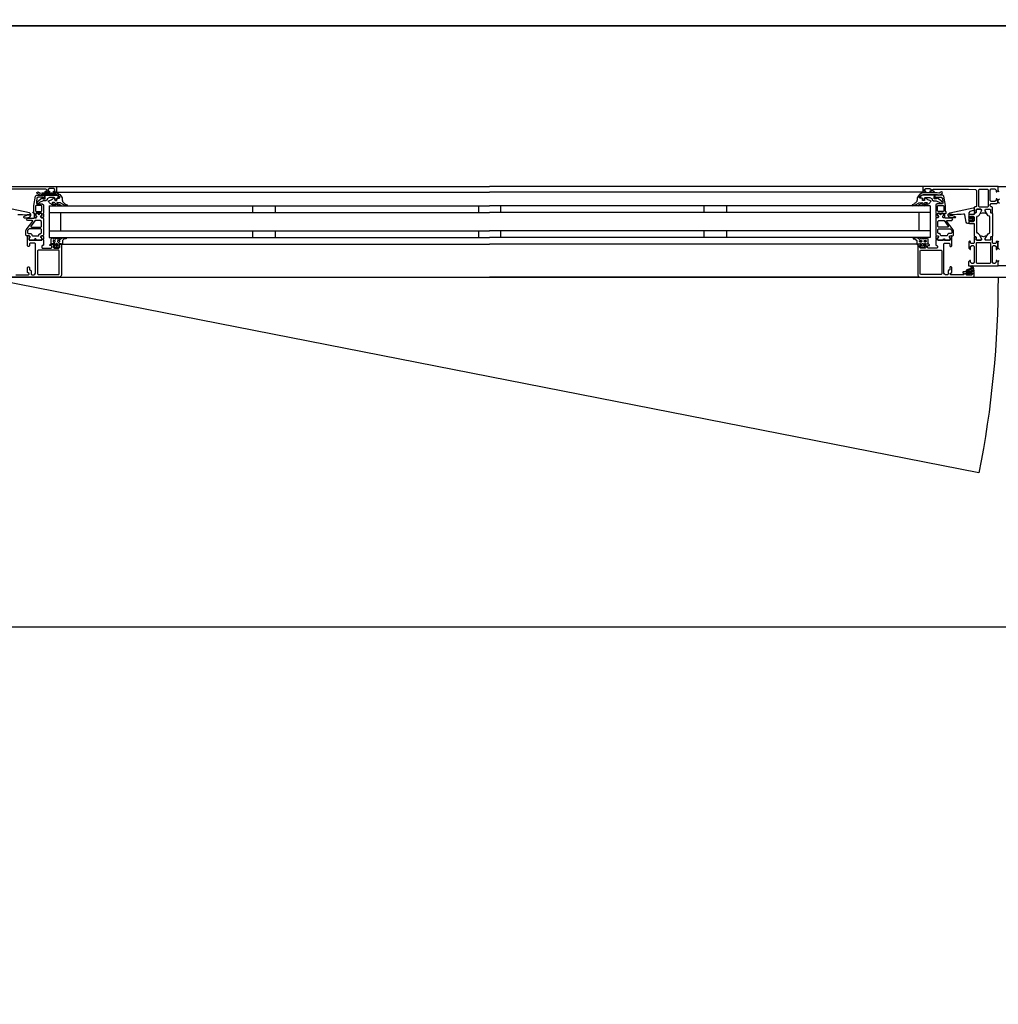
# Model space of a CAD drawing. Header units: millimetres. Extents: x -532 to 413144, y -532 to 654275.
# Tile 116 of 210: x 29734 to 30600, y 28834 to 29705. Entities that reach past the tile are written whole.
import ezdxf

# ---------------------------------------------------------------- set-up
doc = ezdxf.new("R2010")
doc.units = ezdxf.units.MM
doc.header["$LTSCALE"] = 100
for name, color, linetype in [('A-0270-DAK', 7, 'Continuous'), ('A-0310-KOZIJN-BU', 7, 'Continuous'), ('A-0410-AFWERKING-GEVEL', 7, 'Continuous'), ('BL313---_BUDEUR', 1, 'Continuous')]:
    doc.layers.add(name, color=color, linetype=linetype)

msp = doc.modelspace()

# ---------------------------------------------------------------- linework, layer by layer
at = {"layer": 'A-0270-DAK', "ltscale": 10}
msp.add_lwpolyline([(3067.625, 38332.375), (29332.375, 38332.375), (29332.375, 29700), (35467.625, 29700), (35467.625, 31132.375), (61732.375, 31132.375), (61732.375, 15667.625), (58132.375, 15667.625), (58132.375, -532.375), (46267.625, -532.375), (46267.625, 4227.625), (43732.375, 4227.625), (43732.375, 3067.625), (31867.625, 3067.625), (31867.625, 11427.625), (25732.375, 11427.625), (25732.375, 10267.625), (13867.625, 10267.625), (13867.625, 15037.625), (11332.375, 15037.625), (11332.375, 13867.625), (-532.375, 13867.625), (-532.375, 25732.375), (3067.625, 25732.375)], close=True, dxfattribs=at)
msp.add_lwpolyline([(3417.625, 37982.375), (28982.375, 37982.375), (28982.375, 29700), (35817.625, 29700), (35817.625, 30782.375), (61382.375, 30782.375), (61382.375, 16017.625), (57782.375, 16017.625), (57782.375, -182.375), (46617.625, -182.375), (46617.625, 4577.625), (43382.375, 4577.625), (43382.375, 3417.625), (32217.625, 3417.625), (32217.625, 11777.625), (25382.375, 11777.625), (25382.375, 10617.625), (14217.625, 10617.625)], dxfattribs=at)
at = {"layer": 'A-0310-KOZIJN-BU'}
for p, q in [((29940, 29540.625), (29940, 29534.625)), ((29960, 29540.625), (29960, 29534.625)), ((30140, 29540.625), (30140, 29534.625)), ((30160, 29534.625), (30160, 29540.625)), ((30340, 29534.625), (30340, 29540.625)), ((30360, 29534.625), (30360, 29540.625)), ((29940, 29518.625), (29940, 29512.625)), ((29960, 29518.625), (29960, 29512.625)), ((30140, 29518.625), (30140, 29512.625)), ((30160, 29512.625), (30160, 29518.625)), ((30340, 29512.625), (30340, 29518.625)), ((30360, 29512.625), (30360, 29518.625))]:
    msp.add_line(p, q, dxfattribs=at)
at = {"layer": 'A-0310-KOZIJN-BU', "ltscale": 10}
for points in [[(40500, 29700), (21600, 29700)], [(29700, 29557.625), (29766, 29557.625), (29766.5, 29557.125), (29766.5, 29553.125), (29766, 29552.625), (29764.5, 29552.625), (29764, 29553.125), (29764, 29553.625), (29765, 29553.625), (29765, 29555.125), (29764, 29556.125), (29760.25, 29556.125), (29759.25, 29555.125), (29759.25, 29553.625), (29760.25, 29553.625), (29760.25, 29553.125), (29759.75, 29552.625), (29756.75, 29552.625), (29756.25, 29553.125), (29756.75, 29553.625), (29757.25, 29553.625), (29758.25, 29554.125), (29758.25, 29554.9375), (29757.25, 29555.4375), (29726, 29555.4375)], [(29766, 29557.625), (30150, 29557.625)], [(30534, 29557.625), (30150, 29557.625)], [(30601.09375, 29553.125), (30600, 29554.21875), (30600, 29557.625), (30666, 29557.625)], [(29756, 29550.125), (29756, 29547.3125), (29755, 29547.3125), (29755, 29548.3125), (29750.25, 29548.3125), (29749.25, 29547.5), (29748.75, 29544.28125), (29748.75, 29543.03125), (29749.25, 29542.53125), (29754, 29542.53125), (29755, 29541.53125), (29755, 29534.125), (29754.75, 29533.9375), (29754.75, 29533.3125), (29755, 29533.125), (29755, 29530.65625), (29754.75, 29530.40625), (29754.5, 29530.3125), (29753.25, 29530.5), (29752.75, 29530.625), (29752.5, 29531.125), (29752.75, 29531.65625), (29753.5, 29532), (29753.5, 29532.34375), (29753.5, 29533.9375), (29753.25, 29534.125), (29748.5, 29534.125), (29748.25, 29534.03125), (29748.25, 29533.9375), (29748.25, 29532.34375), (29748.25, 29532), (29749, 29531.53125), (29749.25, 29531.125), (29749, 29530.71875), (29748.5, 29530.5), (29747.25, 29530.3125), (29747, 29530.40625), (29747, 29530.65625), (29747, 29533.125), (29747, 29533.3125), (29747, 29533.9375), (29747, 29534.125), (29746, 29534.125), (29745.5, 29534.71875), (29746, 29535.3125), (29746.5, 29535.3125), (29746.5, 29541.03125), (29748, 29549.28125), (29749, 29550.125), (29756, 29550.125)], [(29766, 29552.625), (30150, 29552.625)], [(30534, 29552.625), (30150, 29552.625)], [(30544, 29550.125), (30544, 29547.3125), (30545, 29547.3125), (30545, 29548.3125), (30549.75, 29548.3125), (30550.75, 29547.5), (30551.25, 29544.28125), (30551.25, 29543.03125), (30550.75, 29542.53125), (30546, 29542.53125), (30545, 29541.53125), (30545, 29534.125), (30545.25, 29533.9375), (30545.25, 29533.3125), (30545, 29533.125), (30545, 29530.65625), (30545.25, 29530.40625), (30545.5, 29530.3125), (30546.75, 29530.5), (30547.25, 29530.625), (30547.5, 29531.125), (30547.25, 29531.65625), (30546.5, 29532), (30546.5, 29532.34375), (30546.5, 29533.9375), (30546.75, 29534.125), (30551.5, 29534.125), (30551.75, 29534.03125), (30551.75, 29533.9375), (30551.75, 29532.34375), (30551.75, 29532), (30551, 29531.53125), (30550.75, 29531.125), (30551, 29530.71875), (30551.5, 29530.5), (30552.75, 29530.3125), (30553, 29530.40625), (30553, 29530.65625), (30553, 29533.125), (30553, 29533.3125), (30553, 29533.9375), (30553, 29534.125), (30554, 29534.125), (30554.5, 29534.71875), (30554, 29535.3125), (30553.5, 29535.3125), (30553.5, 29541.03125), (30552, 29549.28125), (30551, 29550.125), (30544, 29550.125)], [(30582.875, 29554.9375), (30583.375, 29555.4375), (30590.75, 29555.4375), (30591.25, 29554.9375), (30591.25, 29539.9375), (30590.75, 29539.4375), (30583.375, 29539.4375), (30582.875, 29539.9375), (30582.875, 29554.9375)], [(29732.5, 29533.09375), (29734.5, 29532.9375), (29736.5, 29532.84375), (29738.5, 29532.8125), (29740.5, 29532.875), (29742.5, 29533), (29742.75, 29532.90625), (29743, 29532.59375), (29742.75, 29532.28125), (29740.75, 29532.34375), (29737.5, 29530.9375), (29737.25, 29530.59375), (29737.75, 29530.25), (29738, 29530.03125), (29739.5, 29529.90625), (29743, 29530.6875), (29744, 29532.1875), (29744, 29533.28125), (29742.75, 29534.3125), (29721.875, 29538.9375)], [(29760, 29540.625), (30150, 29540.625)], [(29760, 29540.625), (29760, 29512.625)], [(30540, 29540.625), (30150, 29540.625)], [(30540, 29540.625), (30540, 29512.625)], [(30569.5, 29533.3125), (30567.5, 29533.09375), (30565.5, 29532.9375), (30563.5, 29532.84375), (30561.5, 29532.8125), (30559.5, 29532.875), (30557.5, 29533), (30557.25, 29532.90625), (30557, 29532.59375), (30557.25, 29532.28125), (30559.25, 29532.34375), (30562.5, 29530.9375), (30562.75, 29530.59375), (30562.25, 29530.25), (30562, 29530.03125), (30560.5, 29529.90625), (30557, 29530.6875), (30556, 29532.1875), (30556, 29533.28125), (30557.25, 29534.3125), (30578.125, 29538.9375), (30578.625, 29538.84375), (30578.75, 29538.46875), (30578.75, 29536.9375), (30578.375, 29536.4375), (30575, 29535.53125), (30574.25, 29534.5625), (30574.25, 29531.3125), (30573.75, 29530.8125), (30574.25, 29530.3125), (30576.125, 29530.3125), (30576.125, 29531.03125), (30576.25, 29531.28125), (30576.625, 29531.28125), (30578.375, 29529.6875), (30578.75, 29528.9375), (30578.375, 29528.15625), (30576.625, 29526.5625), (30576.25, 29526.5625), (30576.125, 29526.8125), (30576.125, 29527.53125), (30574.25, 29527.53125), (30573.75, 29527.03125), (30574.25, 29526.53125), (30574.25, 29524.9375), (30573.375, 29524.9375), (30572.375, 29525.28125), (30571.875, 29526.15625), (30570.75, 29532.53125), (30570.25, 29533.1875), (30569.5, 29533.3125)], [(30601.1875, 29542.625), (30600.1875, 29543.625), (30600.1875, 29545.9375), (30601.1875, 29546.9375)], [(29745.5, 29527), (29745.5, 29527.5), (29745, 29527.78125), (29741, 29527.78125), (29740, 29528.78125), (29741, 29529.78125), (29746.5, 29529.78125), (29747, 29530.0625), (29748.5, 29530.0625), (29749, 29530.5625), (29749, 29531.4375), (29748.25, 29532.1875), (29748.25, 29533.5625), (29748.75, 29534.0625), (29750, 29534.0625), (29750.25, 29534), (29750.25, 29533.78125), (29750.25, 29533.3125), (29750.5, 29532.875), (29751, 29532.71875), (29751.25, 29532.875), (29751.5, 29533.3125), (29751.5, 29533.8125), (29751.5, 29534), (29751.75, 29534.0625), (29753, 29534.0625), (29753.5, 29533.5625), (29753.5, 29532.1875), (29752.75, 29531.4375), (29752.75, 29530.5625), (29753.25, 29530.0625), (29754.5, 29530.0625), (29755, 29529.5625), (29755, 29514.6875), (29754.5, 29514.1875), (29753.25, 29514.1875), (29752.75, 29513.6875), (29752.75, 29512.8125), (29753.5, 29512.03125), (29753.5, 29510.6875), (29753, 29510.1875), (29748.75, 29510.1875), (29748.5, 29510.3125), (29748.5, 29510.625), (29748.5, 29510.9375), (29748.25, 29511.3125), (29748, 29511.53125), (29747.5, 29511.3125), (29747.25, 29510.9375), (29747.25, 29510.625), (29747.25, 29510.3125), (29747, 29510.1875), (29742.75, 29510.1875), (29742.25, 29510.6875), (29742.25, 29512.03125), (29743, 29512.8125), (29743, 29513.6875), (29742.5, 29514.1875), (29740, 29514.1875), (29739.5, 29514.6875), (29739.5, 29518.53125), (29739.75, 29519.53125), (29745.5, 29527)], [(29760, 29534.625), (30150, 29534.625)], [(29770, 29534.625), (29770, 29518.625)], [(30540, 29534.625), (30150, 29534.625)], [(30530, 29534.625), (30530, 29518.625)], [(30554.5, 29527), (30554.5, 29527.5), (30555, 29527.78125), (30559, 29527.78125), (30560, 29528.78125), (30559, 29529.78125), (30553.5, 29529.78125), (30553, 29530.0625), (30551.5, 29530.0625), (30551, 29530.5625), (30551, 29531.4375), (30551.75, 29532.1875), (30551.75, 29533.5625), (30551.25, 29534.0625), (30550, 29534.0625), (30549.75, 29534), (30549.75, 29533.78125), (30549.75, 29533.3125), (30549.5, 29532.875), (30549, 29532.71875), (30548.75, 29532.875), (30548.5, 29533.3125), (30548.5, 29533.8125), (30548.5, 29534), (30548.25, 29534.0625), (30547, 29534.0625), (30546.5, 29533.5625), (30546.5, 29532.1875), (30547.25, 29531.4375), (30547.25, 29530.5625), (30546.75, 29530.0625), (30545.5, 29530.0625), (30545, 29529.5625), (30545, 29514.6875), (30545.5, 29514.1875), (30546.75, 29514.1875), (30547.25, 29513.6875), (30547.25, 29512.8125), (30546.5, 29512.03125), (30546.5, 29510.6875), (30547, 29510.1875), (30551.25, 29510.1875), (30551.5, 29510.3125), (30551.5, 29510.625), (30551.5, 29510.9375), (30551.75, 29511.3125), (30552, 29511.53125), (30552.5, 29511.3125), (30552.75, 29510.9375), (30552.75, 29510.625), (30552.75, 29510.3125), (30553, 29510.1875), (30557.25, 29510.1875), (30557.75, 29510.6875), (30557.75, 29512.03125), (30557, 29512.8125), (30557, 29513.6875), (30557.5, 29514.1875), (30560, 29514.1875), (30560.5, 29514.6875), (30560.5, 29518.53125), (30560.25, 29519.53125), (30554.5, 29527)], [(29752.75, 29521.78125), (29753.25, 29522.28125), (29753.25, 29526.78125), (29752.25, 29527.78125), (29748.25, 29527.78125), (29747.75, 29527.59375), (29744, 29522.59375), (29744, 29522.0625), (29744.5, 29521.78125), (29752.75, 29521.78125)], [(30547.25, 29521.78125), (30546.75, 29522.28125), (30546.75, 29526.78125), (30547.75, 29527.78125), (30551.75, 29527.78125), (30552.25, 29527.59375), (30556, 29522.59375), (30556, 29522.0625), (30555.5, 29521.78125), (30547.25, 29521.78125)], [(30574.375, 29529.53125), (30573.75, 29528.9375), (30574.375, 29528.3125), (30577.125, 29528.3125), (30577.75, 29528.9375), (30577.125, 29529.53125), (30574.375, 29529.53125)], [(29730.5, 29479.625), (29741.75, 29479.625), (29742.25, 29480.125), (29742.25, 29480.625), (29741, 29481.625), (29741, 29486.125), (29741.5, 29486.625), (29742.25, 29486.625), (29742.75, 29486.125), (29742.75, 29484.125), (29743.25, 29483.625), (29743.75, 29483.625), (29744.25, 29483.125), (29744.25, 29480.125), (29744.75, 29479.625), (29746.5, 29479.625), (29747.5, 29480.1875), (29748, 29481.125), (29748, 29507.125), (29747.5, 29507.625), (29743.25, 29507.625), (29742.75, 29507.125), (29742.75, 29505.125), (29742.25, 29504.625), (29741.5, 29504.625), (29741, 29505.125), (29741, 29510.125), (29741, 29510.3125), (29741, 29510.9375), (29741, 29511.125), (29741, 29513.59375), (29741, 29513.9375), (29741.25, 29513.9375), (29742.5, 29513.75), (29743, 29513.625), (29743.25, 29513.125), (29743, 29512.6875), (29742.25, 29512.25), (29742.25, 29511.90625), (29742.25, 29510.3125), (29742.5, 29510.125), (29753.25, 29510.125), (29753.5, 29510.3125), (29753.5, 29511.90625), (29753.5, 29512.25), (29752.75, 29512.59375), (29752.5, 29513.125), (29752.75, 29513.625), (29753.25, 29513.75), (29754.5, 29513.9375), (29754.75, 29513.84375), (29755, 29513.59375), (29755, 29511.125), (29754.75, 29510.9375), (29754.75, 29510.3125), (29755, 29510.125), (29755, 29505.9375), (29754.5, 29505.4375), (29754, 29505.4375), (29753.5, 29504.9375), (29753.5, 29503.625), (29754, 29503.125), (29762, 29503.125), (29762.5, 29503.625), (29762.5, 29504.9375), (29762, 29505.4375), (29760.75, 29505.4375), (29760.75, 29506.125), (29761.25, 29506.625), (29764, 29506.625), (29764.5, 29506.125), (29764.5, 29505.625), (29763.75, 29505.625), (29763.75, 29504.125), (29764.5, 29503.125), (29768.5, 29503.125), (29769.5, 29504.125), (29769.5, 29505.625), (29768.5, 29505.625), (29768.5, 29506.125), (29769, 29506.625), (29770.5, 29506.625), (29771, 29506.125)], [(29760, 29518.625), (30150, 29518.625)], [(29760, 29512.625), (30150, 29512.625)], [(30540, 29518.625), (30150, 29518.625)], [(30540, 29512.625), (30150, 29512.625)], [(30529, 29506.125), (30529, 29479.125), (30529.5, 29477.9375), (30530.5, 29477.625), (30577.5, 29477.625), (30578.75, 29478.1875), (30579, 29479.125), (30579, 29482.125), (30577, 29482.125), (30576.5, 29481.625), (30576.5, 29481.125), (30577.5, 29481.125), (30577.5, 29480.125), (30576.5, 29479.125), (30572.5, 29479.125), (30571.5, 29480.125), (30571.5, 29481.125), (30572.5, 29481.125), (30572.5, 29481.625), (30572, 29482.125), (30569.25, 29482.125), (30568.875, 29481.96875), (30568.75, 29481.625), (30568.875, 29481.28125), (30569.25, 29481.125), (30569.5, 29481.125), (30569.875, 29480.96875), (30570, 29480.625), (30570, 29480.125), (30569.5, 29479.625), (30558.25, 29479.625), (30557.75, 29480.125), (30557.75, 29480.625), (30559, 29481.625), (30559, 29486.125), (30558.5, 29486.625), (30557.75, 29486.625), (30557.25, 29486.125), (30557.25, 29484.125), (30556.75, 29483.625), (30556.25, 29483.625), (30555.75, 29483.125), (30555.75, 29480.125), (30555.25, 29479.625), (30553.5, 29479.625), (30552.5, 29480.1875), (30552, 29481.125), (30552, 29507.125), (30552.5, 29507.625), (30556.75, 29507.625), (30557.25, 29507.125), (30557.25, 29505.125), (30557.75, 29504.625), (30558.5, 29504.625), (30559, 29505.125), (30559, 29510.125), (30559, 29510.3125), (30559, 29510.9375), (30559, 29511.125), (30559, 29513.59375), (30559, 29513.9375), (30558.75, 29513.9375), (30557.5, 29513.75), (30557, 29513.625), (30556.75, 29513.125), (30557, 29512.6875), (30557.75, 29512.25), (30557.75, 29511.90625), (30557.75, 29510.3125), (30557.5, 29510.125), (30546.75, 29510.125), (30546.5, 29510.3125), (30546.5, 29511.90625), (30546.5, 29512.25), (30547.25, 29512.59375), (30547.5, 29513.125), (30547.25, 29513.625), (30546.75, 29513.75), (30545.5, 29513.9375), (30545.25, 29513.84375), (30545, 29513.59375), (30545, 29511.125), (30545.25, 29510.9375), (30545.25, 29510.3125), (30545, 29510.125), (30545, 29505.9375), (30545.5, 29505.4375), (30546, 29505.4375), (30546.5, 29504.9375), (30546.5, 29503.625), (30546, 29503.125), (30538, 29503.125), (30537.5, 29503.625), (30537.5, 29504.9375), (30538, 29505.4375), (30539.25, 29505.4375), (30539.25, 29506.125), (30538.75, 29506.625), (30536, 29506.625), (30535.5, 29506.125), (30535.5, 29505.625), (30536.25, 29505.625), (30536.25, 29504.125), (30535.5, 29503.125), (30531.5, 29503.125), (30530.5, 29504.125), (30530.5, 29505.625), (30531.5, 29505.625), (30531.5, 29506.125), (30531, 29506.625), (30529.5, 29506.625), (30529, 29506.125)], [(29771, 29506.125), (29771, 29479.125), (29770.5, 29477.9375), (29769.5, 29477.625), (29722.5, 29477.625)], [(29771.5, 29506.625), (30150, 29506.625)], [(30528.5, 29506.625), (30150, 29506.625)], [(30601.1875, 29502.125), (30600.1875, 29503.125), (30600.1875, 29508.8125), (30600.6875, 29509.3125)], [(30626, 29487.625), (30600, 29487.625), (30600, 29491.03125), (30601.09375, 29492.125)], [(30576, 29483.03125), (30576, 29482.5), (30575.875, 29482.4375), (30573.25, 29482.4375), (30573.125, 29482.5), (30573.125, 29483.25), (30573.25, 29483.4375), (30577.5, 29485.03125), (30577.625, 29485), (30577.625, 29484.9375), (30577.875, 29483.75), (30577.75, 29483.53125), (30576.5, 29483.53125), (30576, 29483.03125)], [(30575.75, 29481.3125), (30575.75, 29480.53125), (30575.625, 29480.3125), (30573.375, 29480.3125), (30573.125, 29480.5), (30573.125, 29481.3125), (30573.5, 29481.71875), (30575.375, 29481.71875), (30575.75, 29481.3125)], [(29769.5, 29477.625), (30150, 29477.625)], [(30530.5, 29477.625), (30150, 29477.625)]]:
    msp.add_lwpolyline(points, dxfattribs=at)
for points in [[(30595, 29537.625), (30595, 29539.125), (30594.5, 29539.625), (30594, 29539.625), (30593, 29540.625), (30593, 29541.625), (30594, 29542.625), (30598.8125, 29542.625), (30599.8125, 29543.625), (30599.8125, 29545.9375), (30598.8125, 29546.9375), (30598.3125, 29546.9375), (30598.3125, 29545.4375), (30597.3125, 29544.4375), (30594, 29544.4375), (30593, 29545.4375), (30593, 29554.625), (30594, 29555.625), (30597.3125, 29555.625), (30598.3125, 29554.625), (30598.3125, 29553.125), (30598.90625, 29553.125), (30600, 29554.21875), (30600, 29557.625), (30534, 29557.625), (30533.5, 29557.125), (30533.5, 29553.125), (30534, 29552.625), (30535.5, 29552.625), (30536, 29553.125), (30536, 29553.625), (30535, 29553.625), (30535, 29555.125), (30536, 29556.125), (30539.75, 29556.125), (30540.75, 29555.125), (30540.75, 29553.625), (30539.75, 29553.625), (30539.75, 29553.125), (30540.25, 29552.625), (30543.25, 29552.625), (30543.75, 29553.125), (30543.25, 29553.625), (30542.75, 29553.625), (30541.75, 29554.125), (30541.75, 29554.9375), (30542.75, 29555.4375), (30574, 29555.4375), (30580.125, 29555.1875), (30581, 29554.1875), (30581, 29540.125), (30580.5, 29539.625), (30579.5, 29539.625), (30579, 29539.125), (30579, 29537.625), (30579.25, 29536.90625), (30579, 29536.625), (30579, 29534.71875), (30579.375, 29534.4375), (30580.375, 29534.4375), (30580.625, 29534.71875), (30580.625, 29537.125), (30581.125, 29537.625), (30585, 29537.625), (30585.5, 29537.125), (30585.5, 29536.4375), (30584.125, 29534.03125), (30584.125, 29533.9375), (30584.1875, 29533.84375), (30584.25, 29533.8125), (30586.125, 29534.34375), (30587, 29534.53125), (30587.9375, 29534.34375), (30589.75, 29533.84375), (30589.875, 29533.84375), (30589.9375, 29533.9375), (30589.9375, 29534.03125), (30588.5, 29536.4375), (30588.5, 29537.125), (30589, 29537.625), (30592.90625, 29537.625), (30593.40625, 29537.125), (30593.40625, 29534.71875), (30593.71875, 29534.4375), (30594.71875, 29534.4375), (30595, 29534.71875), (30595, 29536.625), (30594.8125, 29537.34375)], [(29766, 29550.53125), (29754, 29550.53125), (29752.25, 29550.1875), (29751.5, 29550.25), (29749.5, 29551.5625), (29749.25, 29552.40625), (29750, 29552.9375), (29750.5, 29552.78125), (29752, 29551.8125), (29752.25, 29551.75), (29752.25, 29551.75), (29753.75, 29552.03125), (29766, 29552.03125), (29767.5, 29551.75), (29769, 29551), (29769.5, 29550.71875), (29770.5, 29549.4375), (29771.5, 29547.84375), (29771.5, 29546.5), (29771.5, 29545.8125), (29772, 29545.1875), (29772, 29544.53125), (29772.5, 29543.9375), (29773, 29543.40625), (29773.5, 29542.90625), (29774, 29542.4375), (29774.5, 29542.03125), (29775, 29541.6875), (29776, 29541.4375), (29776, 29540.9375), (29775.5, 29540.75), (29774.5, 29540.96875), (29773.5, 29541.25), (29773, 29541.625), (29772, 29542.03125), (29771.5, 29542.53125), (29770.5, 29543.09375), (29770, 29543.25), (29767.5, 29543.53125), (29767, 29543.34375), (29767, 29543.09375), (29767.5, 29542.65625), (29768.5, 29542.28125), (29769, 29542), (29769.5, 29541.75), (29770.5, 29541.3125), (29770.5, 29541.125), (29770, 29540.75), (29769.5, 29540.84375), (29768.5, 29541.03125), (29768, 29541.25), (29767.5, 29541.5625), (29766.5, 29541.9375), (29766, 29542.375), (29765.5, 29542.84375), (29765, 29543.40625), (29764.5, 29543.53125), (29763, 29543.53125), (29762.75, 29543.34375), (29762.75, 29543.0625), (29763.25, 29542.65625), (29763.75, 29542.3125), (29764, 29542.03125), (29764.5, 29541.8125), (29765.5, 29541.6875), (29765.5, 29541.0625), (29765, 29540.75), (29764, 29540.96875), (29763.5, 29541.21875), (29763, 29541.53125), (29762.25, 29541.90625), (29761.75, 29542.3125), (29761, 29542.78125), (29760.5, 29543.3125), (29760, 29543.875), (29759.25, 29544.6875), (29759.75, 29545.15625), (29760.5, 29545.40625), (29761.25, 29545.6875), (29762, 29546), (29762.75, 29546.40625), (29763.25, 29546.84375), (29764, 29547.3125), (29764.5, 29547.65625), (29764.5, 29547.59375), (29765, 29547.3125), (29765, 29545.65625), (29765, 29545.34375), (29767, 29545.34375), (29767, 29545.65625), (29767, 29547.15625), (29767.5, 29547.4375), (29769, 29547.4375), (29769.5, 29547.75), (29769.5, 29548.46875), (29769.5, 29548.75), (29768, 29549.9375), (29768, 29550.09375)], [(29757, 29544.9375), (29754.75, 29544.9375), (29751.5, 29543.625), (29751, 29542.90625), (29750.5, 29542.625), (29749.75, 29542.90625), (29749.5, 29543.625), (29749.75, 29544.34375), (29749.75, 29544.4375), (29754, 29547.8125), (29754.5, 29547.8125), (29754.5, 29546.9375), (29756.5, 29546.9375), (29756.5, 29549.03125), (29756.25, 29549.3125), (29756.25, 29550.125), (29766, 29550.125), (29767.5, 29549.71875), (29769, 29548.5625), (29769, 29548), (29768.5, 29547.625), (29767.5, 29547.625), (29767, 29547.125), (29767, 29546.125), (29766.5, 29545.625), (29765.5, 29545.625), (29765, 29546.125), (29765, 29547.4375), (29764.5, 29547.9375), (29760.25, 29547.9375), (29758.25, 29546.8125), (29758.25, 29546.09375)], [(30534, 29550.53125), (30546, 29550.53125), (30547.75, 29550.1875), (30548.5, 29550.25), (30550.5, 29551.5625), (30550.75, 29552.40625), (30550, 29552.9375), (30549.5, 29552.78125), (30548, 29551.8125), (30547.75, 29551.75), (30547.75, 29551.75), (30546.25, 29552.03125), (30534, 29552.03125), (30532.5, 29551.75), (30531, 29551), (30530.5, 29550.71875), (30529.5, 29549.4375), (30528.5, 29547.84375), (30528.5, 29546.5), (30528.5, 29545.8125), (30528, 29545.1875), (30528, 29544.53125), (30527.5, 29543.9375), (30527, 29543.40625), (30526.5, 29542.90625), (30526, 29542.4375), (30525.5, 29542.03125), (30525, 29541.6875), (30524, 29541.4375), (30524, 29540.9375), (30524.5, 29540.75), (30525.5, 29540.96875), (30526.5, 29541.25), (30527, 29541.625), (30528, 29542.03125), (30528.5, 29542.53125), (30529.5, 29543.09375), (30530, 29543.25), (30532.5, 29543.53125), (30533, 29543.34375), (30533, 29543.09375), (30532.5, 29542.65625), (30531.5, 29542.28125), (30531, 29542), (30530.5, 29541.75), (30529.5, 29541.3125), (30529.5, 29541.125), (30530, 29540.75), (30530.5, 29540.84375), (30531.5, 29541.03125), (30532, 29541.25), (30532.5, 29541.5625), (30533.5, 29541.9375), (30534, 29542.375), (30534.5, 29542.84375), (30535, 29543.40625), (30535.5, 29543.53125), (30537, 29543.53125), (30537.25, 29543.34375), (30537.25, 29543.0625), (30536.75, 29542.65625), (30536.25, 29542.3125), (30536, 29542.03125), (30535.5, 29541.8125), (30534.5, 29541.6875), (30534.5, 29541.0625), (30535, 29540.75), (30536, 29540.96875), (30536.5, 29541.21875), (30537, 29541.53125), (30537.75, 29541.90625), (30538.25, 29542.3125), (30539, 29542.78125), (30539.5, 29543.3125), (30540, 29543.875), (30540.75, 29544.6875), (30540.25, 29545.15625), (30539.5, 29545.40625), (30538.75, 29545.6875), (30538, 29546), (30537.25, 29546.40625), (30536.75, 29546.84375), (30536, 29547.3125), (30535.5, 29547.65625), (30535.5, 29547.59375), (30535, 29547.3125), (30535, 29545.65625), (30535, 29545.34375), (30533, 29545.34375), (30533, 29545.65625), (30533, 29547.15625), (30532.5, 29547.4375), (30531, 29547.4375), (30530.5, 29547.75), (30530.5, 29548.46875), (30530.5, 29548.75), (30532, 29549.9375), (30532, 29550.09375)], [(30543, 29544.9375), (30545.25, 29544.9375), (30548.5, 29543.625), (30549, 29542.90625), (30549.5, 29542.625), (30550.25, 29542.90625), (30550.5, 29543.625), (30550.25, 29544.34375), (30550.25, 29544.4375), (30546, 29547.8125), (30545.5, 29547.8125), (30545.5, 29546.9375), (30543.5, 29546.9375), (30543.5, 29549.03125), (30543.75, 29549.3125), (30543.75, 29550.125), (30534, 29550.125), (30532.5, 29549.71875), (30531, 29548.5625), (30531, 29548), (30531.5, 29547.625), (30532.5, 29547.625), (30533, 29547.125), (30533, 29546.125), (30533.5, 29545.625), (30534.5, 29545.625), (30535, 29546.125), (30535, 29547.4375), (30535.5, 29547.9375), (30539.75, 29547.9375), (30541.75, 29546.8125), (30541.75, 29546.09375)], [(29748, 29540.53125), (29748, 29536.125), (29748.5, 29535.625), (29753, 29535.625), (29753.5, 29536.125), (29753.5, 29540.53125), (29753, 29541.03125), (29748.5, 29541.03125)], [(30552, 29540.53125), (30552, 29536.125), (30551.5, 29535.625), (30547, 29535.625), (30546.5, 29536.125), (30546.5, 29540.53125), (30547, 29541.03125), (30551.5, 29541.03125)], [(29751, 29532.71875), (29751.25, 29532.84375), (29751.5, 29533.375), (29751.25, 29533.75), (29750.75, 29533.90625), (29750.5, 29533.75), (29750.25, 29533.375), (29750.5, 29532.84375)], [(30549, 29532.71875), (30548.75, 29532.84375), (30548.5, 29533.375), (30548.75, 29533.75), (30549.25, 29533.90625), (30549.5, 29533.75), (30549.75, 29533.375), (30549.5, 29532.84375)], [(30580.375, 29513.3125), (30580.625, 29513.03125), (30580.625, 29510.625), (30581.125, 29510.125), (30584.6875, 29510.125), (30585.5, 29510.84375), (30585.375, 29511.65625), (30583.5, 29515.0625), (30582.75, 29515.84375), (30581.75, 29516.375), (30581.25, 29517.25), (30581.25, 29530.5), (30581.75, 29531.375), (30582.75, 29531.90625), (30583.5, 29532.6875), (30585.375, 29536.09375), (30585.375, 29537.1875), (30584.6875, 29537.625), (30581.125, 29537.625), (30580.625, 29537.125), (30580.625, 29534.71875), (30580.375, 29534.4375), (30579.5, 29534.4375), (30579, 29533.9375), (30579, 29532.9375), (30574.75, 29532.9375), (30574.25, 29532.4375), (30574.25, 29531.59375), (30575, 29530.625), (30575.75, 29530.4375), (30575.75, 29531.4375), (30578, 29531.4375), (30579, 29530.4375), (30579, 29527.4375), (30578, 29526.4375), (30575.75, 29526.4375), (30575.75, 29527.4375), (30575, 29527.21875), (30574.25, 29526.25), (30574.25, 29525.4375), (30574.75, 29524.9375), (30579, 29524.9375), (30579, 29513.8125), (30579.5, 29513.3125)], [(30593.71875, 29513.3125), (30593.40625, 29513.03125), (30593.40625, 29510.625), (30592.90625, 29510.125), (30589.375, 29510.125), (30588.5625, 29510.84375), (30588.6875, 29511.65625), (30590.625, 29515.0625), (30591.375, 29515.84375), (30592.3125, 29516.375), (30592.8125, 29517.25), (30592.8125, 29530.5), (30592.3125, 29531.375), (30591.375, 29531.90625), (30590.625, 29532.6875), (30588.6875, 29536.09375), (30588.6875, 29537.1875), (30589.375, 29537.625), (30592.90625, 29537.625), (30593.40625, 29537.125), (30593.40625, 29534.71875), (30593.71875, 29534.4375), (30594.5, 29534.4375), (30595, 29533.9375), (30595, 29513.8125), (30594.5, 29513.3125)], [(29752.75, 29520.1875), (29742.5, 29520.1875), (29742, 29520), (29741, 29518.78125), (29741, 29518.5), (29741, 29516.6875), (29741.5, 29516.1875), (29743.75, 29516.1875), (29744.75, 29515.1875), (29744.75, 29514.6875), (29745.25, 29514.1875), (29750.5, 29514.1875), (29751, 29514.6875), (29751, 29515.1875), (29752, 29516.1875), (29752.75, 29516.1875), (29753.25, 29516.6875), (29753.25, 29519.6875)], [(30547.25, 29520.1875), (30557.5, 29520.1875), (30558, 29520), (30559, 29518.78125), (30559, 29518.5), (30559, 29516.6875), (30558.5, 29516.1875), (30556.25, 29516.1875), (30555.25, 29515.1875), (30555.25, 29514.6875), (30554.75, 29514.1875), (30549.5, 29514.1875), (30549, 29514.6875), (30549, 29515.1875), (30548, 29516.1875), (30547.25, 29516.1875), (30546.75, 29516.6875), (30546.75, 29519.6875)], [(30579, 29510.125), (30579, 29507.8125), (30578.5, 29507.3125), (30576.25, 29507.3125), (30575.75, 29507.8125), (30575.75, 29508.8125), (30575.25, 29509.3125), (30574.75, 29509.3125), (30574.25, 29508.8125), (30574.25, 29503.125), (30575.25, 29502.125), (30575.75, 29502.125), (30575.75, 29504.625), (30576.75, 29505.625), (30578, 29505.625), (30579, 29504.625), (30579, 29497.625), (30579, 29496.625), (30579, 29490.625), (30578, 29489.625), (30576.75, 29489.625), (30575.75, 29490.625), (30575.75, 29492.125), (30575.125, 29492.125), (30574, 29491.03125), (30574, 29487.625), (30600, 29487.625), (30600, 29491.03125), (30598.90625, 29492.125), (30598.3125, 29492.125), (30598.3125, 29490.625), (30597.3125, 29489.625), (30596, 29489.625), (30595, 29490.625), (30595, 29496.625), (30595, 29497.625), (30595, 29504.625), (30596, 29505.625), (30597.3125, 29505.625), (30598.3125, 29504.625), (30598.3125, 29502.125), (30598.8125, 29502.125), (30599.8125, 29503.125), (30599.8125, 29508.8125), (30599.3125, 29509.3125), (30598.8125, 29509.3125), (30598.3125, 29508.8125), (30598.3125, 29507.8125), (30597.8125, 29507.3125), (30595.5, 29507.3125), (30595, 29507.8125), (30595, 29510.125), (30594.8125, 29510.84375), (30595, 29511.125), (30595, 29513.03125), (30594.71875, 29513.3125), (30593.71875, 29513.3125), (30593.40625, 29513.03125), (30593.40625, 29510.625), (30592.90625, 29510.125), (30589, 29510.125), (30588.5, 29510.625), (30588.5, 29511.3125), (30589.9375, 29513.71875), (30589.9375, 29513.78125), (30589.9375, 29513.84375), (30589.8125, 29513.9375), (30588.625, 29513.6875), (30587, 29513.21875), (30585.4375, 29513.6875), (30584.3125, 29513.90625), (30584.125, 29513.71875), (30585.5, 29511.3125), (30585.5, 29510.625), (30585, 29510.125), (30581.125, 29510.125), (30580.625, 29510.625), (30580.625, 29513.03125), (30580.375, 29513.3125), (30579.375, 29513.3125), (30579, 29513.03125), (30579, 29511.125), (30579.25, 29510.40625)], [(29748, 29510.3125), (29748.25, 29510.4375), (29748.5, 29510.96875), (29748.25, 29511.34375), (29747.75, 29511.5), (29747.5, 29511.34375), (29747.25, 29510.96875), (29747.5, 29510.4375)], [(29772, 29507.4375), (29771.5, 29506.4375), (29771, 29506.03125), (29771, 29506.9375), (29769.5, 29506.9375), (29769, 29507.40625), (29768.5, 29507.40625), (29768.5, 29506.9375), (29768.5, 29505.625), (29768.5, 29505.3125), (29768.5, 29505.3125), (29769, 29505.09375), (29769, 29504.8125), (29768, 29503.78125), (29767.5, 29503.625), (29766, 29503.625), (29765.5, 29503.78125), (29764.5, 29504.8125), (29764.5, 29505), (29764.5, 29505.25), (29765, 29505.40625), (29765, 29505.625), (29765, 29506.9375), (29765, 29507.40625), (29764.5, 29507.40625), (29764, 29506.9375), (29762.25, 29506.9375), (29761.75, 29507.21875), (29761.75, 29511.21875), (29762.5, 29512.21875), (29762.75, 29512.4375), (29763.25, 29512.21875), (29763.5, 29511.4375), (29763.75, 29511.21875), (29764, 29511.4375), (29764.5, 29512.21875), (29764.5, 29512.4375), (29765, 29512.21875), (29765.5, 29511.4375), (29765.5, 29511.21875), (29766, 29511.4375), (29766.5, 29512.21875), (29766.5, 29512.4375), (29767, 29512.21875), (29767.5, 29511.4375), (29767.5, 29511.21875), (29768, 29511.4375), (29768.5, 29512.21875), (29768.5, 29512.4375), (29769, 29512.15625), (29769, 29511.3125), (29769.5, 29510.8125), (29771, 29511.9375), (29772, 29512.4375), (29775, 29512.4375), (29775, 29512), (29775, 29511.78125), (29775, 29511.5625), (29774, 29511.46875), (29773.5, 29511.34375), (29772, 29509.96875)], [(29764, 29508.4375), (29765, 29508.4375), (29765.5, 29508.9375), (29765.5, 29509.53125), (29765, 29510.03125), (29764, 29510.03125), (29763.75, 29509.53125), (29763.75, 29508.9375)], [(29766.5, 29507.4375), (29766, 29506.9375), (29766, 29505.3125), (29766.5, 29504.8125), (29767, 29504.8125), (29767.5, 29505.3125), (29767.5, 29506.9375), (29767, 29507.4375)], [(29768, 29508.4375), (29769, 29508.4375), (29769.5, 29508.9375), (29769.5, 29509.53125), (29769, 29510.03125), (29768, 29510.03125), (29767.5, 29509.53125), (29767.5, 29508.9375)], [(30528, 29507.4375), (30528.5, 29506.4375), (30529, 29506.03125), (30529, 29506.9375), (30530.5, 29506.9375), (30531, 29507.40625), (30531.5, 29507.40625), (30531.5, 29506.9375), (30531.5, 29505.625), (30531.5, 29505.3125), (30531.5, 29505.3125), (30531, 29505.09375), (30531, 29504.8125), (30532, 29503.78125), (30532.5, 29503.625), (30534, 29503.625), (30534.5, 29503.78125), (30535.5, 29504.8125), (30535.5, 29505), (30535.5, 29505.25), (30535, 29505.40625), (30535, 29505.625), (30535, 29506.9375), (30535, 29507.40625), (30535.5, 29507.40625), (30536, 29506.9375), (30537.75, 29506.9375), (30538.25, 29507.21875), (30538.25, 29511.21875), (30537.5, 29512.21875), (30537.25, 29512.4375), (30536.75, 29512.21875), (30536.5, 29511.4375), (30536.25, 29511.21875), (30536, 29511.4375), (30535.5, 29512.21875), (30535.5, 29512.4375), (30535, 29512.21875), (30534.5, 29511.4375), (30534.5, 29511.21875), (30534, 29511.4375), (30533.5, 29512.21875), (30533.5, 29512.4375), (30533, 29512.21875), (30532.5, 29511.4375), (30532.5, 29511.21875), (30532, 29511.4375), (30531.5, 29512.21875), (30531.5, 29512.4375), (30531, 29512.15625), (30531, 29511.3125), (30530.5, 29510.8125), (30529, 29511.9375), (30528, 29512.4375), (30525, 29512.4375), (30525, 29512), (30525, 29511.78125), (30525, 29511.5625), (30526, 29511.46875), (30526.5, 29511.34375), (30528, 29509.96875)], [(30532, 29508.4375), (30531, 29508.4375), (30530.5, 29508.9375), (30530.5, 29509.53125), (30531, 29510.03125), (30532, 29510.03125), (30532.5, 29509.53125), (30532.5, 29508.9375)], [(30533.5, 29507.4375), (30534, 29506.9375), (30534, 29505.3125), (30533.5, 29504.8125), (30533, 29504.8125), (30532.5, 29505.3125), (30532.5, 29506.9375), (30533, 29507.4375)], [(30536, 29508.4375), (30535, 29508.4375), (30534.5, 29508.9375), (30534.5, 29509.53125), (30535, 29510.03125), (30536, 29510.03125), (30536.25, 29509.53125), (30536.25, 29508.9375)], [(30552, 29510.3125), (30551.75, 29510.4375), (30551.5, 29510.96875), (30551.75, 29511.34375), (30552.25, 29511.5), (30552.5, 29511.34375), (30552.75, 29510.96875), (30552.5, 29510.4375)], [(30581.375, 29508.3125), (30592.71875, 29508.3125), (30593.21875, 29507.8125), (30593.21875, 29490.125), (30592.71875, 29489.625), (30581.375, 29489.625), (30580.875, 29490.125), (30580.875, 29507.8125)], [(29750.25, 29501.3125), (29749.75, 29500.8125), (29749.75, 29480.3125), (29750.25, 29479.8125), (29768.5, 29479.8125), (29769, 29480.3125), (29769, 29500.8125), (29768.5, 29501.3125)], [(30549.75, 29501.3125), (30550.25, 29500.8125), (30550.25, 29480.3125), (30549.75, 29479.8125), (30531.5, 29479.8125), (30531, 29480.3125), (30531, 29500.8125), (30531.5, 29501.3125)], [(30576.375, 29481), (30576.25, 29481.15625), (30576.25, 29482.28125), (30576.375, 29482.4375), (30578.25, 29482.4375), (30578.625, 29482.65625), (30578.75, 29483.125), (30578.25, 29486.34375), (30576.75, 29487.4375), (30575.875, 29487.15625), (30575.75, 29486.84375), (30575.875, 29486.53125), (30576.125, 29486.4375), (30576.75, 29486.625), (30577.25, 29486.40625), (30577.5, 29485.9375), (30577.375, 29485.875), (30577.375, 29485.78125), (30572.25, 29484.0625), (30571.5, 29482.6875), (30571.875, 29482.4375), (30572.75, 29482.4375), (30572.875, 29482.28125), (30572.875, 29481.1875), (30572.75, 29481), (30571.875, 29480.84375), (30571.75, 29480.75), (30571.875, 29480.53125), (30572.625, 29479.8125), (30573.25, 29479.53125), (30575.75, 29479.53125), (30576.375, 29479.75), (30577.25, 29480.4375), (30577.375, 29480.625), (30577.25, 29480.78125)]]:
    msp.add_lwpolyline(points, close=True, dxfattribs=at)
at = {"layer": 'A-0410-AFWERKING-GEVEL', "ltscale": 10}
msp.add_lwpolyline([(21600, 29477.625), (40500, 29477.625), (40500, 29167.625), (21600, 29167.625)], close=True, dxfattribs=at)
at = {"layer": 'BL313---_BUDEUR', "ltscale": 10}
msp.add_lwpolyline([(30600, 29477.625, -0.048512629), (30583.15625, 29304.3125), (29700.5, 29477.625)], format="xyb", dxfattribs=at)

doc.saveas('drawing.dxf')
